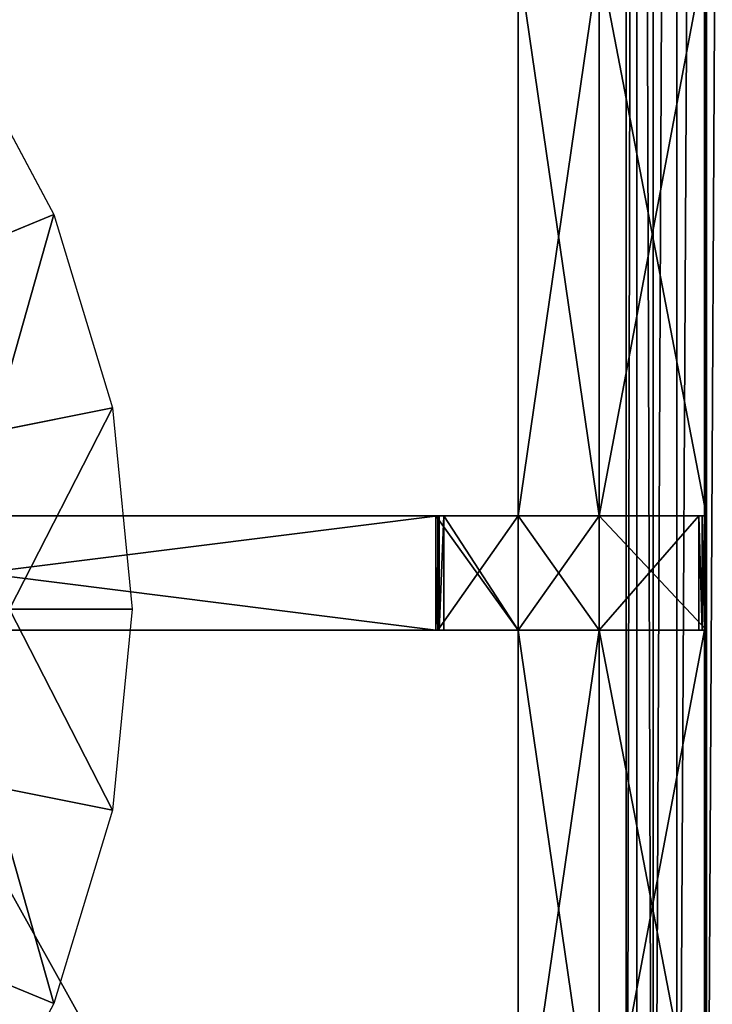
# Model space of a CAD drawing. Extents: x 0 to 35.8, y 0 to 27.5.
# Tile 65 of 256: x 9.8 to 12.2, y 7.7 to 11.1. Entities that reach past the tile are written whole.
import ezdxf

# ---------------------------------------------------------------- set-up
doc = ezdxf.new("R2010")
doc.units = 0
doc.header["$MEASUREMENT"] = 0
doc.layers.get('0').update_dxf_attribs({"color": 13, "linetype": 'CONTINUOUS'})
for name, color, linetype in [('GAS_ELEMENTS_7', 254, 'CONTINUOUS'), ('GRATE_-_1', 250, 'CONTINUOUS'), ('RGM8058UC_-_BODY', 252, 'CONTINUOUS')]:
    doc.layers.add(name, color=color, linetype=linetype)

# ---------------------------------------------------------------- blocks, each defined once
blk = doc.blocks.new('RGM8658UC_TRADECAD_V06_DXF')
at = {"layer": 'GAS_ELEMENTS_7', "color": 0}
for p, q in [((9.5833, 11.0535, 6.0313), (9.9176, 10.4281, 6.0313)), ((9.5203, 10.2636, 6.1778), (9.9176, 10.4281, 6.0313)), ((9.5203, 10.2636, 6.1778), (9.9176, 10.4281, 6.0313)), ((9.9176, 10.4281, 6.0313), (10.1234, 9.7495, 6.0313)), ((9.7017, 9.6656, 6.1778), (10.1234, 9.7495, 6.0313)), ((9.7017, 9.6656, 6.1778), (10.1234, 9.7495, 6.0313)), ((10.1234, 9.7495, 6.0313), (10.1929, 9.0438, 6.0313)), ((10.1929, 9.0438, 6.0313), (9.7629, 9.0438, 6.1778)), ((10.1929, 9.0438, 6.0313), (9.7629, 9.0438, 6.1778)), ((10.1929, 9.0438, 6.0313), (10.1234, 8.3381, 6.0313)), ((9.7017, 8.422, 6.1778), (10.1234, 8.3381, 6.0313)), ((9.7017, 8.422, 6.1778), (10.1234, 8.3381, 6.0313)), ((10.1234, 8.3381, 6.0313), (9.9176, 7.6595, 6.0313)), ((9.5203, 7.8241, 6.1778), (9.9176, 7.6595, 6.0313)), ((9.5203, 7.8241, 6.1778), (9.9176, 7.6595, 6.0313)), ((9.9176, 7.6595, 6.0313), (9.5833, 7.0341, 6.0313))]:
    blk.add_line(p, q, dxfattribs=at)
at = {"layer": 'GRATE_-_1', "color": 0}
for p, q in [((11.5471, 11.3307, 7.5334), (11.5471, 9.3711, 7.5334)), ((11.5471, 11.3307, 7.5334), (11.5471, 9.3711, 7.5334)), ((11.8305, 11.3307, 7.5334), (11.8305, 9.3711, 7.5334)), ((11.8305, 11.3307, 7.5334), (11.8305, 9.3711, 7.5334)), ((12.2002, 9.3711, 7.5334), (12.2002, 11.3307, 7.5334)), ((12.2002, 9.3711, 7.5334), (12.2002, 11.3307, 7.5334)), ((11.5471, 11.3266, 7.0614), (11.5471, 9.3711, 7.0614)), ((11.5471, 11.3266, 7.0614), (11.5471, 9.3711, 7.0614)), ((11.8305, 9.3711, 7.2783), (11.8305, 11.3285, 7.2783)), ((11.8305, 9.3711, 7.2783), (11.8305, 11.3285, 7.2783)), ((11.8305, 9.3711, 7.0614), (11.8305, 11.3266, 7.0614)), ((11.8305, 9.3711, 7.0614), (11.8305, 11.3266, 7.0614)), ((12.2073, 11.3285, 7.2783), (12.2073, 9.3711, 7.2783)), ((12.2073, 11.3285, 7.2783), (12.2073, 9.3711, 7.2783)), ((8.0682, 9.3711, 8.2709), (11.2652, 9.3711, 8.2709)), ((8.0682, 9.3711, 8.2709), (11.2652, 9.3711, 8.2709)), ((8.0682, 9.3711, 7.972), (11.2574, 9.3711, 7.8917)), ((8.0682, 9.3711, 7.972), (11.2574, 9.3711, 7.8917)), ((11.2652, 9.3711, 8.2709), (11.2574, 9.3711, 7.8917)), ((11.2574, 9.3711, 7.8917), (11.5471, 9.3711, 7.8865)), ((11.2694, 9.3711, 7.5334), (11.2574, 9.3711, 7.8917)), ((11.2574, 9.3711, 7.8917), (11.2574, 8.97, 7.8917)), ((11.2574, 9.3711, 7.8917), (11.5471, 9.3711, 7.8865)), ((11.2694, 9.3711, 7.5334), (11.2574, 9.3711, 7.8917)), ((11.2574, 9.3711, 7.8917), (11.2574, 8.97, 7.8917)), ((11.2574, 9.3711, 7.8917), (11.5471, 9.3711, 7.8865)), ((11.2652, 9.3711, 8.2709), (11.2574, 9.3711, 7.8917)), ((11.2574, 9.3711, 7.8917), (11.2574, 8.97, 7.8917)), ((11.5471, 9.3711, 8.2709), (11.2652, 9.3711, 8.2709)), ((11.2652, 9.3711, 8.2709), (11.2652, 8.97, 8.2709)), ((11.5471, 9.3711, 8.2709), (11.2652, 9.3711, 8.2709)), ((11.2652, 9.3711, 8.2709), (11.2652, 8.97, 8.2709)), ((11.2694, 8.97, 7.5334), (11.2694, 9.3711, 7.5334)), ((11.2861, 9.3711, 7.0614), (11.2694, 9.3711, 7.5334)), ((11.2694, 8.97, 7.5334), (11.2694, 9.3711, 7.5334)), ((11.2694, 9.3711, 7.5334), (11.5471, 9.3711, 7.5334)), ((11.2694, 9.3711, 7.5334), (11.5471, 9.3711, 7.5334)), ((11.2861, 9.3711, 7.0614), (11.2694, 9.3711, 7.5334)), ((11.2861, 8.97, 7.0614), (11.2861, 9.3711, 7.0614)), ((11.2861, 9.3711, 7.0614), (11.5471, 9.3711, 7.0614)), ((11.2861, 9.3711, 7.0614), (11.5471, 9.3711, 7.0614)), ((11.2861, 8.97, 7.0614), (11.2861, 9.3711, 7.0614)), ((11.5471, 9.3711, 7.8865), (11.5471, 9.3711, 8.2709)), ((11.5471, 9.3711, 7.0614), (11.5471, 8.97, 7.0614)), ((11.8305, 9.3711, 7.0614), (11.5471, 9.3711, 7.0614)), ((11.8305, 9.3711, 7.0614), (11.5471, 9.3711, 7.0614)), ((11.5471, 9.3711, 7.5334), (11.5471, 9.3711, 7.0614)), ((11.5471, 9.3711, 7.8865), (11.5471, 9.3711, 8.2709)), ((11.5471, 9.3711, 7.8865), (11.8305, 9.3711, 7.8865)), ((11.8305, 9.3711, 8.2709), (11.5471, 9.3711, 8.2709)), ((11.5471, 9.3711, 7.8865), (11.5471, 9.3711, 7.5334)), ((11.5471, 9.3711, 7.5334), (11.8305, 9.3711, 7.5334)), ((11.5471, 9.3711, 7.8865), (11.8305, 9.3711, 7.8865)), ((11.5471, 9.3711, 7.5334), (11.8305, 9.3711, 7.5334)), ((11.5471, 9.3711, 7.8865), (11.5471, 9.3711, 7.5334)), ((11.5471, 8.97, 7.8865), (11.5471, 9.3711, 7.8865)), ((11.5471, 9.3711, 7.5334), (11.5471, 9.3711, 7.0614)), ((11.5471, 9.3711, 7.0614), (11.5471, 8.97, 7.0614)), ((11.5471, 9.3711, 8.2709), (11.5471, 8.97, 8.2709)), ((11.5471, 9.3711, 8.2709), (11.5471, 8.97, 8.2709)), ((11.8305, 9.3711, 8.2709), (11.5471, 9.3711, 8.2709)), ((11.8305, 8.97, 7.0614), (11.8305, 9.3711, 7.0614)), ((11.8305, 9.3711, 7.8865), (11.8305, 9.3711, 8.2709)), ((11.8305, 9.3711, 7.5334), (11.8305, 9.3711, 7.8865)), ((11.8305, 8.97, 8.2709), (11.8305, 9.3711, 8.2709)), ((11.8305, 9.3711, 8.2709), (12.1801, 9.3711, 8.2709)), ((11.8305, 8.97, 7.0614), (11.8305, 9.3711, 7.0614)), ((11.8305, 8.97, 7.2783), (11.8305, 9.3711, 7.2783)), ((11.8305, 9.3711, 7.2783), (11.8305, 9.3711, 7.0614)), ((11.8305, 9.3711, 7.2783), (11.8305, 9.3711, 7.0614)), ((12.2073, 9.3711, 7.2783), (11.8305, 9.3711, 7.2783)), ((11.8305, 8.97, 7.2783), (11.8305, 9.3711, 7.2783)), ((11.8305, 9.3711, 7.5334), (12.2002, 9.3711, 7.5334)), ((12.1921, 9.3711, 7.8865), (11.8305, 9.3711, 7.8865)), ((11.8305, 9.3711, 7.5334), (11.8305, 9.3711, 7.8865)), ((12.1921, 9.3711, 7.8865), (11.8305, 9.3711, 7.8865)), ((11.8305, 9.3711, 8.2709), (12.1801, 9.3711, 8.2709)), ((11.8305, 9.3711, 7.8865), (11.8305, 9.3711, 8.2709)), ((11.8305, 8.97, 8.2709), (11.8305, 9.3711, 8.2709)), ((11.8305, 9.3711, 7.5334), (12.2002, 9.3711, 7.5334)), ((12.2073, 9.3711, 7.2783), (11.8305, 9.3711, 7.2783)), ((12.1801, 8.97, 8.2709), (12.1801, 9.3711, 8.2709)), ((12.1801, 9.3711, 8.2709), (12.1921, 9.3711, 7.8865)), ((12.1801, 8.97, 8.2709), (12.1801, 9.3711, 8.2709)), ((12.1801, 9.3711, 8.2709), (12.1921, 9.3711, 7.8865)), ((12.1921, 9.3711, 7.8865), (12.1921, 8.97, 7.8865)), ((12.1921, 9.3711, 7.8865), (12.1921, 8.97, 7.8865)), ((12.1921, 9.3711, 7.8865), (12.2002, 9.3711, 7.5334)), ((12.1921, 9.3711, 7.8865), (12.2002, 9.3711, 7.5334)), ((12.2002, 9.3711, 7.5334), (12.2002, 8.97, 7.5334)), ((12.2002, 9.3711, 7.5334), (12.2002, 8.97, 7.5334)), ((12.2002, 9.3711, 7.5334), (12.2073, 9.3711, 7.2783)), ((12.2002, 9.3711, 7.5334), (12.2073, 9.3711, 7.2783)), ((12.2073, 8.97, 7.2783), (12.2073, 9.3711, 7.2783)), ((12.2073, 8.97, 7.2783), (12.2073, 9.3711, 7.2783)), ((11.2652, 8.97, 8.2709), (8.0682, 8.97, 8.2709)), ((11.2652, 8.97, 8.2709), (8.0682, 8.97, 8.2709)), ((11.2574, 8.97, 7.8917), (8.0682, 8.97, 7.972)), ((11.2574, 8.97, 7.8917), (8.0682, 8.97, 7.972)), ((11.2574, 8.97, 7.8917), (11.2694, 8.97, 7.5334)), ((11.5471, 8.97, 7.8865), (11.2574, 8.97, 7.8917)), ((11.2574, 8.97, 7.8917), (11.2652, 8.97, 8.2709)), ((11.2574, 8.97, 7.8917), (11.2652, 8.97, 8.2709)), ((11.5471, 8.97, 7.8865), (11.2574, 8.97, 7.8917)), ((11.5471, 8.97, 7.8865), (11.2574, 8.97, 7.8917)), ((11.2574, 8.97, 7.8917), (11.2694, 8.97, 7.5334)), ((11.2652, 8.97, 8.2709), (11.5471, 8.97, 8.2709)), ((11.2652, 8.97, 8.2709), (11.5471, 8.97, 8.2709)), ((11.2694, 8.97, 7.5334), (11.2861, 8.97, 7.0614)), ((11.5471, 8.97, 7.5334), (11.2694, 8.97, 7.5334)), ((11.5471, 8.97, 7.5334), (11.2694, 8.97, 7.5334)), ((11.2694, 8.97, 7.5334), (11.2861, 8.97, 7.0614)), ((11.5471, 8.97, 7.0614), (11.2861, 8.97, 7.0614)), ((11.5471, 8.97, 7.0614), (11.2861, 8.97, 7.0614)), ((11.5471, 8.97, 7.0614), (11.5471, 8.97, 7.5334)), ((11.5471, 8.97, 7.5334), (11.5471, 7.0113, 7.5334)), ((11.5471, 7.0113, 7.0614), (11.5471, 8.97, 7.0614)), ((11.5471, 8.97, 7.0614), (11.8305, 8.97, 7.0614)), ((11.5471, 8.97, 8.2709), (11.5471, 8.97, 7.8865)), ((11.5471, 7.0113, 7.0614), (11.5471, 8.97, 7.0614)), ((11.5471, 8.97, 7.0614), (11.8305, 8.97, 7.0614)), ((11.5471, 8.97, 7.8865), (11.5471, 8.97, 7.5334)), ((11.5471, 8.97, 7.0614), (11.5471, 8.97, 7.5334)), ((11.8305, 8.97, 7.5334), (11.5471, 8.97, 7.5334)), ((11.5471, 8.97, 7.8865), (11.5471, 8.97, 7.5334)), ((11.5471, 8.97, 7.8865), (11.8305, 8.97, 7.8865)), ((11.5471, 8.97, 7.8865), (11.8305, 8.97, 7.8865)), ((11.5471, 8.97, 8.2709), (11.5471, 8.97, 7.8865)), ((11.5471, 8.97, 8.2709), (11.8305, 8.97, 8.2709)), ((11.5471, 8.97, 7.5334), (11.5471, 7.0113, 7.5334)), ((11.8305, 8.97, 7.5334), (11.5471, 8.97, 7.5334)), ((11.5471, 8.97, 8.2709), (11.8305, 8.97, 8.2709)), ((11.8305, 7.0113, 7.5334), (11.8305, 8.97, 7.5334)), ((11.8305, 8.97, 7.5334), (12.2002, 8.97, 7.5334)), ((11.8305, 7.0113, 7.2783), (11.8305, 8.97, 7.2783)), ((11.8305, 8.97, 7.2783), (11.8305, 8.97, 7.0614)), ((11.8305, 8.97, 7.0614), (11.8305, 7.0113, 7.0614)), ((11.8305, 8.97, 7.5334), (12.2002, 8.97, 7.5334)), ((11.8305, 8.97, 7.5334), (11.8305, 8.97, 7.8865)), ((11.8305, 8.97, 7.8865), (12.1921, 8.97, 7.8865)), ((11.8305, 8.97, 7.8865), (12.1921, 8.97, 7.8865)), ((11.8305, 8.97, 7.8865), (11.8305, 8.97, 8.2709)), ((11.8305, 8.97, 8.2709), (12.1801, 8.97, 8.2709)), ((11.8305, 8.97, 8.2709), (12.1801, 8.97, 8.2709)), ((11.8305, 8.97, 7.2783), (11.8305, 8.97, 7.0614)), ((11.8305, 8.97, 7.0614), (11.8305, 7.0113, 7.0614)), ((11.8305, 8.97, 7.2783), (12.2073, 8.97, 7.2783)), ((11.8305, 8.97, 7.5334), (11.8305, 8.97, 7.8865)), ((11.8305, 8.97, 7.8865), (11.8305, 8.97, 8.2709)), ((11.8305, 7.0113, 7.5334), (11.8305, 8.97, 7.5334)), ((11.8305, 8.97, 7.2783), (12.2073, 8.97, 7.2783)), ((11.8305, 7.0113, 7.2783), (11.8305, 8.97, 7.2783)), ((12.1801, 8.97, 8.2709), (12.1921, 8.97, 7.8865)), ((12.1801, 8.97, 8.2709), (12.1921, 8.97, 7.8865)), ((12.1921, 8.97, 7.8865), (12.2002, 8.97, 7.5334)), ((12.1921, 8.97, 7.8865), (12.2002, 8.97, 7.5334)), ((12.2002, 8.97, 7.5334), (12.2002, 7.0113, 7.5334)), ((12.2073, 8.97, 7.2783), (12.2002, 8.97, 7.5334)), ((12.2002, 8.97, 7.5334), (12.2002, 7.0113, 7.5334)), ((12.2073, 8.97, 7.2783), (12.2002, 8.97, 7.5334)), ((12.2073, 8.97, 7.2783), (12.2073, 7.0113, 7.2783)), ((12.2073, 8.97, 7.2783), (12.2073, 7.0113, 7.2783))]:
    blk.add_line(p, q, dxfattribs=at)
at = {"layer": 'RGM8058UC_-_BODY', "color": 0}
for p, q in [((12.2007, 24.0972), (12.2007, 3.6756)), ((12.2007, 24.0972), (12.2007, 3.6756)), ((11.9257, 23.0972, 6.032), (11.9257, 4.6756, 6.032)), ((11.9257, 23.0972, 6.032), (11.9257, 4.6756, 6.032)), ((11.9624, 4.6756, 6.0601), (11.9624, 23.0972, 6.0601)), ((11.9624, 4.6756, 6.0601), (11.9624, 23.0972, 6.0601)), ((12.0202, 4.6756, 6.156), (12.0202, 23.0972, 6.156)), ((12.0202, 4.6756, 6.156), (12.0202, 23.0972, 6.156)), ((12.1033, 23.0972, 6.2194), (12.1033, 4.6756, 6.2194)), ((12.1033, 23.0972, 6.2194), (12.1033, 4.6756, 6.2194)), ((12.2007, 4.6756, 6.2416), (12.2007, 23.0972, 6.2416)), ((12.2007, 4.6756, 6.2416), (12.2007, 23.0972, 6.2416))]:
    blk.add_line(p, q, dxfattribs=at)
at = {"layer": 'GAS_ELEMENTS_7', "color": 254}
mesh = blk.add_polyface(dxfattribs=at)
corners = [(9.5833, 11.0535, 6.0313), (9.5203, 10.2636, 6.1778), (9.2257, 10.8146, 6.1778), (9.9176, 10.4281, 6.0313)]
mesh.append_faces([[corners[k] for k in face] for face in [(0, 1, 2), (1, 0, 3)]], dxfattribs={"vtx0": -1, "color": 254})
mesh = blk.add_polyface(dxfattribs=at)
corners = [(9.9176, 10.4281, 6.0313), (9.7017, 9.6656, 6.1778), (9.5203, 10.2636, 6.1778), (10.1234, 9.7495, 6.0313)]
mesh.append_faces([[corners[k] for k in face] for face in [(0, 1, 2), (1, 0, 3)]], dxfattribs={"vtx0": -1, "color": 254})
mesh = blk.add_polyface(dxfattribs=at)
corners = [(10.1234, 9.7495, 6.0313), (9.7629, 9.0438, 6.1778), (9.7017, 9.6656, 6.1778), (10.1929, 9.0438, 6.0313)]
mesh.append_faces([[corners[k] for k in face] for face in [(0, 1, 2), (1, 0, 3)]], dxfattribs={"vtx0": -1, "color": 254})
mesh = blk.add_polyface(dxfattribs=at)
corners = [(9.7629, 9.0438, 6.1778), (10.1234, 8.3381, 6.0313), (9.7017, 8.422, 6.1778), (10.1929, 9.0438, 6.0313)]
mesh.append_faces([[corners[k] for k in face] for face in [(0, 1, 2), (1, 0, 3)]], dxfattribs={"vtx0": -1, "color": 254})
mesh = blk.add_polyface(dxfattribs=at)
corners = [(9.7017, 8.422, 6.1778), (9.9176, 7.6595, 6.0313), (9.5203, 7.8241, 6.1778), (10.1234, 8.3381, 6.0313)]
mesh.append_faces([[corners[k] for k in face] for face in [(0, 1, 2), (1, 0, 3)]], dxfattribs={"vtx0": -1, "color": 254})
mesh = blk.add_polyface(dxfattribs=at)
corners = [(9.5203, 7.8241, 6.1778), (9.5833, 7.0341, 6.0313), (9.2257, 7.273, 6.1778), (9.9176, 7.6595, 6.0313)]
mesh.append_faces([[corners[k] for k in face] for face in [(0, 1, 2), (1, 0, 3)]], dxfattribs={"vtx0": -1, "color": 254})
at = {"layer": 'GRATE_-_1', "color": 250}
mesh = blk.add_polyface(dxfattribs=at)
corners = [(11.5471, 11.3266, 7.0614), (11.5471, 9.3711, 7.5334), (11.5471, 9.3711, 7.0614), (11.5471, 11.3307, 7.5334)]
mesh.append_faces([[corners[k] for k in face] for face in [(0, 1, 2), (1, 0, 3)]], dxfattribs={"vtx0": -1, "color": 250})
mesh = blk.add_polyface(dxfattribs=at)
corners = [(11.8305, 11.3307, 7.5334), (11.5471, 9.3711, 7.5334), (11.5471, 11.3307, 7.5334), (11.8305, 9.3711, 7.5334)]
mesh.append_faces([[corners[k] for k in face] for face in [(0, 1, 2), (1, 0, 3)]], dxfattribs={"vtx0": -1, "color": 250})
mesh = blk.add_polyface(dxfattribs=at)
corners = [(12.2002, 11.3307, 7.5334), (11.8305, 9.3711, 7.5334), (11.8305, 11.3307, 7.5334), (12.2002, 9.3711, 7.5334)]
mesh.append_faces([[corners[k] for k in face] for face in [(0, 1, 2), (1, 0, 3)]], dxfattribs={"vtx0": -1, "color": 250})
mesh = blk.add_polyface(dxfattribs=at)
corners = [(12.2002, 11.3307, 7.5334), (12.2073, 9.3711, 7.2783), (12.2002, 9.3711, 7.5334), (12.2073, 11.3285, 7.2783)]
mesh.append_faces([[corners[k] for k in face] for face in [(0, 1, 2), (1, 0, 3)]], dxfattribs={"vtx0": -1, "color": 250})
mesh = blk.add_polyface(dxfattribs=at)
corners = [(11.8305, 9.3711, 7.0614), (11.5471, 11.3266, 7.0614), (11.5471, 9.3711, 7.0614), (11.8305, 11.3266, 7.0614)]
mesh.append_faces([[corners[k] for k in face] for face in [(0, 1, 2), (1, 0, 3)]], dxfattribs={"vtx0": -1, "color": 250})
mesh = blk.add_polyface(dxfattribs=at)
corners = [(11.8305, 11.3285, 7.2783), (11.8305, 9.3711, 7.0614), (11.8305, 9.3711, 7.2783), (11.8305, 11.3266, 7.0614)]
mesh.append_faces([[corners[k] for k in face] for face in [(0, 1, 2), (1, 0, 3)]], dxfattribs={"vtx0": -1, "color": 250})
mesh = blk.add_polyface(dxfattribs=at)
corners = [(12.2073, 9.3711, 7.2783), (11.8305, 11.3285, 7.2783), (11.8305, 9.3711, 7.2783), (12.2073, 11.3285, 7.2783)]
mesh.append_faces([[corners[k] for k in face] for face in [(0, 1, 2), (1, 0, 3)]], dxfattribs={"vtx0": -1, "color": 250})
mesh = blk.add_polyface(dxfattribs=at)
corners = [(11.2652, 9.3711, 8.2709), (8.0682, 8.97, 8.2709), (8.0682, 9.3711, 8.2709), (11.2652, 8.97, 8.2709)]
mesh.append_faces([[corners[k] for k in face] for face in [(0, 1, 2), (1, 0, 3)]], dxfattribs={"vtx0": -1, "color": 250})
mesh = blk.add_polyface(dxfattribs=at)
corners = [(11.2652, 9.3711, 8.2709), (8.0682, 9.3711, 7.972), (11.2574, 9.3711, 7.8917), (8.0682, 9.3711, 8.2709)]
mesh.append_faces([[corners[k] for k in face] for face in [(0, 1, 2), (1, 0, 3)]], dxfattribs={"vtx0": -1, "color": 250})
mesh = blk.add_polyface(dxfattribs=at)
corners = [(11.2574, 8.97, 7.8917), (8.0682, 9.3711, 7.972), (8.0682, 8.97, 7.972), (11.2574, 9.3711, 7.8917)]
mesh.append_faces([[corners[k] for k in face] for face in [(0, 1, 2), (1, 0, 3)]], dxfattribs={"vtx0": -1, "color": 250})
mesh = blk.add_polyface(dxfattribs=at)
corners = [(11.5471, 9.3711, 8.2709), (11.2574, 9.3711, 7.8917), (11.5471, 9.3711, 7.8865), (11.2652, 9.3711, 8.2709)]
mesh.append_faces([[corners[k] for k in face] for face in [(0, 1, 2), (1, 0, 3)]], dxfattribs={"vtx0": -1, "color": 250})
mesh = blk.add_polyface(dxfattribs=at)
corners = [(11.2694, 9.3711, 7.5334), (11.2574, 8.97, 7.8917), (11.2694, 8.97, 7.5334), (11.2574, 9.3711, 7.8917)]
mesh.append_faces([[corners[k] for k in face] for face in [(0, 1, 2), (1, 0, 3)]], dxfattribs={"vtx0": -1, "color": 250})
mesh = blk.add_polyface(dxfattribs=at)
corners = [(11.5471, 9.3711, 7.8865), (11.2694, 9.3711, 7.5334), (11.5471, 9.3711, 7.5334), (11.2574, 9.3711, 7.8917)]
mesh.append_faces([[corners[k] for k in face] for face in [(0, 1, 2), (1, 0, 3)]], dxfattribs={"vtx0": -1, "color": 250})
mesh = blk.add_polyface(dxfattribs=at)
corners = [(11.5471, 8.97, 7.8865), (11.2574, 9.3711, 7.8917), (11.2574, 8.97, 7.8917), (11.5471, 9.3711, 7.8865)]
mesh.append_faces([[corners[k] for k in face] for face in [(0, 1, 2), (1, 0, 3)]], dxfattribs={"vtx0": -1, "color": 250})
mesh = blk.add_polyface(dxfattribs=at)
corners = [(11.5471, 9.3711, 8.2709), (11.2652, 8.97, 8.2709), (11.2652, 9.3711, 8.2709), (11.5471, 8.97, 8.2709)]
mesh.append_faces([[corners[k] for k in face] for face in [(0, 1, 2), (1, 0, 3)]], dxfattribs={"vtx0": -1, "color": 250})
mesh = blk.add_polyface(dxfattribs=at)
corners = [(11.2861, 9.3711, 7.0614), (11.2694, 8.97, 7.5334), (11.2861, 8.97, 7.0614), (11.2694, 9.3711, 7.5334)]
mesh.append_faces([[corners[k] for k in face] for face in [(0, 1, 2), (1, 0, 3)]], dxfattribs={"vtx0": -1, "color": 250})
mesh = blk.add_polyface(dxfattribs=at)
corners = [(11.5471, 9.3711, 7.5334), (11.2861, 9.3711, 7.0614), (11.5471, 9.3711, 7.0614), (11.2694, 9.3711, 7.5334)]
mesh.append_faces([[corners[k] for k in face] for face in [(0, 1, 2), (1, 0, 3)]], dxfattribs={"vtx0": -1, "color": 250})
mesh = blk.add_polyface(dxfattribs=at)
corners = [(11.5471, 8.97, 7.0614), (11.2861, 9.3711, 7.0614), (11.2861, 8.97, 7.0614), (11.5471, 9.3711, 7.0614)]
mesh.append_faces([[corners[k] for k in face] for face in [(0, 1, 2), (1, 0, 3)]], dxfattribs={"vtx0": -1, "color": 250})
mesh = blk.add_polyface(dxfattribs=at)
corners = [(11.8305, 8.97, 7.0614), (11.5471, 9.3711, 7.0614), (11.5471, 8.97, 7.0614), (11.8305, 9.3711, 7.0614)]
mesh.append_faces([[corners[k] for k in face] for face in [(0, 1, 2), (1, 0, 3)]], dxfattribs={"vtx0": -1, "color": 250})
mesh = blk.add_polyface(dxfattribs=at)
corners = [(11.8305, 9.3711, 8.2709), (11.5471, 9.3711, 7.8865), (11.8305, 9.3711, 7.8865), (11.5471, 9.3711, 8.2709)]
mesh.append_faces([[corners[k] for k in face] for face in [(0, 1, 2), (1, 0, 3)]], dxfattribs={"vtx0": -1, "color": 250})
mesh = blk.add_polyface(dxfattribs=at)
corners = [(11.8305, 9.3711, 7.8865), (11.5471, 9.3711, 7.5334), (11.8305, 9.3711, 7.5334), (11.5471, 9.3711, 7.8865)]
mesh.append_faces([[corners[k] for k in face] for face in [(0, 1, 2), (1, 0, 3)]], dxfattribs={"vtx0": -1, "color": 250})
mesh = blk.add_polyface(dxfattribs=at)
corners = [(11.8305, 9.3711, 8.2709), (11.5471, 8.97, 8.2709), (11.5471, 9.3711, 8.2709), (11.8305, 8.97, 8.2709)]
mesh.append_faces([[corners[k] for k in face] for face in [(0, 1, 2), (1, 0, 3)]], dxfattribs={"vtx0": -1, "color": 250})
mesh = blk.add_polyface(dxfattribs=at)
corners = [(12.1801, 9.3711, 8.2709), (11.8305, 8.97, 8.2709), (11.8305, 9.3711, 8.2709), (12.1801, 8.97, 8.2709)]
mesh.append_faces([[corners[k] for k in face] for face in [(0, 1, 2), (1, 0, 3)]], dxfattribs={"vtx0": -1, "color": 250})
mesh = blk.add_polyface(dxfattribs=at)
corners = [(11.8305, 9.3711, 7.2783), (11.8305, 8.97, 7.0614), (11.8305, 8.97, 7.2783), (11.8305, 9.3711, 7.0614)]
mesh.append_faces([[corners[k] for k in face] for face in [(0, 1, 2), (1, 0, 3)]], dxfattribs={"vtx0": -1, "color": 250})
mesh = blk.add_polyface(dxfattribs=at)
corners = [(12.2073, 8.97, 7.2783), (11.8305, 9.3711, 7.2783), (11.8305, 8.97, 7.2783), (12.2073, 9.3711, 7.2783)]
mesh.append_faces([[corners[k] for k in face] for face in [(0, 1, 2), (1, 0, 3)]], dxfattribs={"vtx0": -1, "color": 250})
mesh = blk.add_polyface(dxfattribs=at)
corners = [(12.1921, 9.3711, 7.8865), (11.8305, 9.3711, 7.5334), (12.2002, 9.3711, 7.5334), (11.8305, 9.3711, 7.8865)]
mesh.append_faces([[corners[k] for k in face] for face in [(0, 1, 2), (1, 0, 3)]], dxfattribs={"vtx0": -1, "color": 250})
mesh = blk.add_polyface(dxfattribs=at)
corners = [(12.1801, 9.3711, 8.2709), (11.8305, 9.3711, 7.8865), (12.1921, 9.3711, 7.8865), (11.8305, 9.3711, 8.2709)]
mesh.append_faces([[corners[k] for k in face] for face in [(0, 1, 2), (1, 0, 3)]], dxfattribs={"vtx0": -1, "color": 250})
mesh = blk.add_polyface(dxfattribs=at)
corners = [(12.1801, 9.3711, 8.2709), (12.1921, 8.97, 7.8865), (12.1801, 8.97, 8.2709), (12.1921, 9.3711, 7.8865)]
mesh.append_faces([[corners[k] for k in face] for face in [(0, 1, 2), (1, 0, 3)]], dxfattribs={"vtx0": -1, "color": 250})
mesh = blk.add_polyface(dxfattribs=at)
corners = [(12.1921, 9.3711, 7.8865), (12.2002, 8.97, 7.5334), (12.1921, 8.97, 7.8865), (12.2002, 9.3711, 7.5334)]
mesh.append_faces([[corners[k] for k in face] for face in [(0, 1, 2), (1, 0, 3)]], dxfattribs={"vtx0": -1, "color": 250})
mesh = blk.add_polyface(dxfattribs=at)
corners = [(12.2002, 9.3711, 7.5334), (12.2073, 8.97, 7.2783), (12.2002, 8.97, 7.5334), (12.2073, 9.3711, 7.2783)]
mesh.append_faces([[corners[k] for k in face] for face in [(0, 1, 2), (1, 0, 3)]], dxfattribs={"vtx0": -1, "color": 250})
mesh = blk.add_polyface(dxfattribs=at)
corners = [(8.0682, 8.97, 7.972), (11.2652, 8.97, 8.2709), (11.2574, 8.97, 7.8917), (8.0682, 8.97, 8.2709)]
mesh.append_faces([[corners[k] for k in face] for face in [(0, 1, 2), (1, 0, 3)]], dxfattribs={"vtx0": -1, "color": 250})
mesh = blk.add_polyface(dxfattribs=at)
corners = [(11.2574, 8.97, 7.8917), (11.5471, 8.97, 8.2709), (11.5471, 8.97, 7.8865), (11.2652, 8.97, 8.2709)]
mesh.append_faces([[corners[k] for k in face] for face in [(0, 1, 2), (1, 0, 3)]], dxfattribs={"vtx0": -1, "color": 250})
mesh = blk.add_polyface(dxfattribs=at)
corners = [(11.2574, 8.97, 7.8917), (11.5471, 8.97, 7.5334), (11.2694, 8.97, 7.5334), (11.5471, 8.97, 7.8865)]
mesh.append_faces([[corners[k] for k in face] for face in [(0, 1, 2), (1, 0, 3)]], dxfattribs={"vtx0": -1, "color": 250})
mesh = blk.add_polyface(dxfattribs=at)
corners = [(11.2694, 8.97, 7.5334), (11.5471, 8.97, 7.0614), (11.2861, 8.97, 7.0614), (11.5471, 8.97, 7.5334)]
mesh.append_faces([[corners[k] for k in face] for face in [(0, 1, 2), (1, 0, 3)]], dxfattribs={"vtx0": -1, "color": 250})
mesh = blk.add_polyface(dxfattribs=at)
corners = [(11.5471, 8.97, 7.0614), (11.5471, 7.0113, 7.5334), (11.5471, 7.0113, 7.0614), (11.5471, 8.97, 7.5334)]
mesh.append_faces([[corners[k] for k in face] for face in [(0, 1, 2), (1, 0, 3)]], dxfattribs={"vtx0": -1, "color": 250})
mesh = blk.add_polyface(dxfattribs=at)
corners = [(11.8305, 7.0113, 7.0614), (11.5471, 8.97, 7.0614), (11.5471, 7.0113, 7.0614), (11.8305, 8.97, 7.0614)]
mesh.append_faces([[corners[k] for k in face] for face in [(0, 1, 2), (1, 0, 3)]], dxfattribs={"vtx0": -1, "color": 250})
mesh = blk.add_polyface(dxfattribs=at)
corners = [(11.5471, 8.97, 7.8865), (11.8305, 8.97, 7.5334), (11.5471, 8.97, 7.5334), (11.8305, 8.97, 7.8865)]
mesh.append_faces([[corners[k] for k in face] for face in [(0, 1, 2), (1, 0, 3)]], dxfattribs={"vtx0": -1, "color": 250})
mesh = blk.add_polyface(dxfattribs=at)
corners = [(11.5471, 8.97, 8.2709), (11.8305, 8.97, 7.8865), (11.5471, 8.97, 7.8865), (11.8305, 8.97, 8.2709)]
mesh.append_faces([[corners[k] for k in face] for face in [(0, 1, 2), (1, 0, 3)]], dxfattribs={"vtx0": -1, "color": 250})
mesh = blk.add_polyface(dxfattribs=at)
corners = [(11.8305, 8.97, 7.5334), (11.5471, 7.0113, 7.5334), (11.5471, 8.97, 7.5334), (11.8305, 7.0113, 7.5334)]
mesh.append_faces([[corners[k] for k in face] for face in [(0, 1, 2), (1, 0, 3)]], dxfattribs={"vtx0": -1, "color": 250})
mesh = blk.add_polyface(dxfattribs=at)
corners = [(12.2002, 8.97, 7.5334), (11.8305, 7.0113, 7.5334), (11.8305, 8.97, 7.5334), (12.2002, 7.0113, 7.5334)]
mesh.append_faces([[corners[k] for k in face] for face in [(0, 1, 2), (1, 0, 3)]], dxfattribs={"vtx0": -1, "color": 250})
mesh = blk.add_polyface(dxfattribs=at)
corners = [(11.8305, 8.97, 7.2783), (11.8305, 7.0113, 7.0614), (11.8305, 7.0113, 7.2783), (11.8305, 8.97, 7.0614)]
mesh.append_faces([[corners[k] for k in face] for face in [(0, 1, 2), (1, 0, 3)]], dxfattribs={"vtx0": -1, "color": 250})
mesh = blk.add_polyface(dxfattribs=at)
corners = [(11.8305, 8.97, 7.8865), (12.2002, 8.97, 7.5334), (11.8305, 8.97, 7.5334), (12.1921, 8.97, 7.8865)]
mesh.append_faces([[corners[k] for k in face] for face in [(0, 1, 2), (1, 0, 3)]], dxfattribs={"vtx0": -1, "color": 250})
mesh = blk.add_polyface(dxfattribs=at)
corners = [(11.8305, 8.97, 8.2709), (12.1921, 8.97, 7.8865), (11.8305, 8.97, 7.8865), (12.1801, 8.97, 8.2709)]
mesh.append_faces([[corners[k] for k in face] for face in [(0, 1, 2), (1, 0, 3)]], dxfattribs={"vtx0": -1, "color": 250})
mesh = blk.add_polyface(dxfattribs=at)
corners = [(12.2073, 7.0113, 7.2783), (11.8305, 8.97, 7.2783), (11.8305, 7.0113, 7.2783), (12.2073, 8.97, 7.2783)]
mesh.append_faces([[corners[k] for k in face] for face in [(0, 1, 2), (1, 0, 3)]], dxfattribs={"vtx0": -1, "color": 250})
mesh = blk.add_polyface(dxfattribs=at)
corners = [(12.2002, 8.97, 7.5334), (12.2073, 7.0113, 7.2783), (12.2002, 7.0113, 7.5334), (12.2073, 8.97, 7.2783)]
mesh.append_faces([[corners[k] for k in face] for face in [(0, 1, 2), (1, 0, 3)]], dxfattribs={"vtx0": -1, "color": 250})
at = {"layer": 'RGM8058UC_-_BODY', "color": 252}
mesh = blk.add_polyface(dxfattribs=at)
corners = [(12.2007, 3.6756), (0.8357, 24.0972), (0.8357, 3.6756), (12.2007, 24.0972)]
mesh.append_faces([[corners[k] for k in face] for face in [(0, 1, 2), (1, 0, 3)]], dxfattribs={"vtx0": -1, "color": 252})
mesh = blk.add_polyface(dxfattribs=at)
corners = [(23.5753, 3.6756), (12.2007, 24.0972), (12.2007, 3.6756), (23.5753, 24.0972)]
mesh.append_faces([[corners[k] for k in face] for face in [(0, 1, 2), (1, 0, 3)]], dxfattribs={"vtx0": -1, "color": 252})
mesh = blk.add_polyface(dxfattribs=at)
corners = [(11.9257, 23.0972, 6.032), (1.8357, 4.6756, 6.032), (1.8357, 23.0972, 6.032), (11.9257, 4.6756, 6.032)]
mesh.append_faces([[corners[k] for k in face] for face in [(0, 1, 2), (1, 0, 3)]], dxfattribs={"vtx0": -1, "color": 252})
mesh = blk.add_polyface(dxfattribs=at)
corners = [(11.9624, 23.0972, 6.0601), (11.9257, 4.6756, 6.032), (11.9257, 23.0972, 6.032), (11.9624, 4.6756, 6.0601)]
mesh.append_faces([[corners[k] for k in face] for face in [(0, 1, 2), (1, 0, 3)]], dxfattribs={"vtx0": -1, "color": 252})
mesh = blk.add_polyface(dxfattribs=at)
corners = [(11.9624, 23.0972, 6.0601), (12.0202, 4.6756, 6.156), (11.9624, 4.6756, 6.0601), (12.0202, 23.0972, 6.156)]
mesh.append_faces([[corners[k] for k in face] for face in [(0, 1, 2), (1, 0, 3)]], dxfattribs={"vtx0": -1, "color": 252})
mesh = blk.add_polyface(dxfattribs=at)
corners = [(12.1033, 23.0972, 6.2194), (12.0202, 4.6756, 6.156), (12.0202, 23.0972, 6.156), (12.1033, 4.6756, 6.2194)]
mesh.append_faces([[corners[k] for k in face] for face in [(0, 1, 2), (1, 0, 3)]], dxfattribs={"vtx0": -1, "color": 252})
mesh = blk.add_polyface(dxfattribs=at)
corners = [(12.2007, 23.0972, 6.2416), (12.1033, 4.6756, 6.2194), (12.1033, 23.0972, 6.2194), (12.2007, 4.6756, 6.2416)]
mesh.append_faces([[corners[k] for k in face] for face in [(0, 1, 2), (1, 0, 3)]], dxfattribs={"vtx0": -1, "color": 252})
mesh = blk.add_polyface(dxfattribs=at)
corners = [(12.2981, 23.0972, 6.2194), (12.2007, 4.6756, 6.2416), (12.2007, 23.0972, 6.2416), (12.2981, 4.6756, 6.2194)]
mesh.append_faces([[corners[k] for k in face] for face in [(0, 1, 2), (1, 0, 3)]], dxfattribs={"vtx0": -1, "color": 252})

msp = doc.modelspace()

# ---------------------------------------------------------------- block references
at = {"color": 0}
msp.add_blockref('RGM8658UC_TRADECAD_V06_DXF', (0, 0), dxfattribs=at)

doc.saveas('drawing.dxf')
